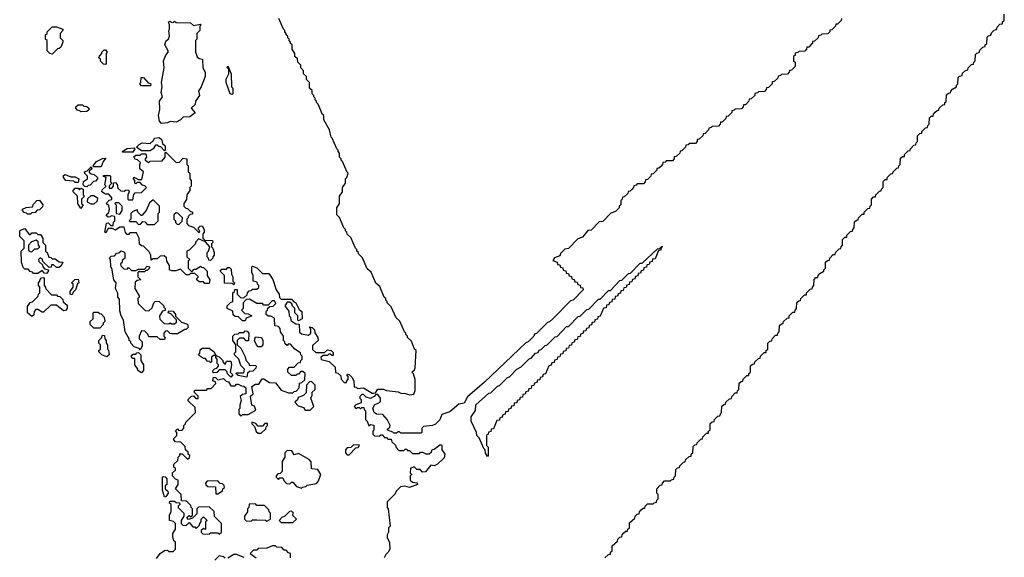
# Model space of a CAD drawing. Extents: x 2708302 to 2968450, y 494490 to 722710.
# Tile 82 of 256: x 2797260 to 2804092, y 645840 to 649570. Entities that reach past the tile are written whole.
import ezdxf

# ---------------------------------------------------------------- set-up
doc = ezdxf.new("R2010")
doc.units = 0

msp = doc.modelspace()

# ---------------------------------------------------------------- linework, layer by layer
at = {"layer": '0CON20XD'}
for points in [[(2798245, 648850), (2798230, 648865), (2798223.8, 648905), (2798233, 648947), (2798231.2, 649005), (2798250, 649035), (2798242.5, 649065), (2798247.5, 649105), (2798244.2, 649134.2), (2798263, 649237), (2798258.8, 649285), (2798274, 649325), (2798290, 649345), (2798290, 649355), (2798266.7, 649395), (2798275, 649420), (2798292.5, 649437.5), (2798300, 649455), (2798293.8, 649495), (2798300, 649505), (2798300, 649535), (2798292.5, 649555), (2798305, 649560), (2798311.7, 649551.7), (2798325, 649550), (2798335, 649560), (2798345, 649550), (2798445, 649547.5), (2798465, 649530), (2798515, 649540), (2798520, 649535), (2798510, 649525), (2798510, 649495), (2798490, 649475), (2798490, 649435), (2798480, 649425), (2798480, 649345), (2798491.7, 649311.7), (2798505, 649300), (2798527.5, 649295), (2798530, 649235), (2798547, 649207), (2798547.5, 649175), (2798520, 649105), (2798500, 649075), (2798507, 649043), (2798480, 649005), (2798478.3, 648981.7), (2798450, 648955), (2798477, 648923), (2798440, 648895), (2798395, 648892.5), (2798376.7, 648875), (2798345, 648860), (2798305, 648862.5), (2798285, 648853.8), (2798245, 648850)], [(2798441.7, 646948.3), (2798451.7, 646958.3), (2798465, 646960), (2798481.7, 646941.7), (2798498.3, 646941.7), (2798498.3, 646958.3), (2798470, 646985), (2798475, 647000), (2798555, 647000), (2798565, 647010), (2798588.3, 647011.7), (2798620, 647045), (2798618.3, 647058.3), (2798600, 647065), (2798605, 647090), (2798618.3, 647088.3), (2798635, 647070), (2798675, 647080), (2798691.7, 647061.7), (2798708.3, 647058.3), (2798725, 647030), (2798755, 647030), (2798765, 647040), (2798775, 647040), (2798798.3, 647028.3), (2798815, 647027.5), (2798830, 647015), (2798830, 646975), (2798805, 646970), (2798790, 646955), (2798797, 646927), (2798786.7, 646895), (2798787, 646873), (2798780, 646865), (2798780, 646835), (2798795, 646820), (2798805, 646830), (2798845, 646830), (2798898.3, 646861.7), (2798888.3, 646888.3), (2798870, 646895), (2798862.5, 646957.5), (2798880, 646975), (2798870, 647025), (2798895, 647040), (2798918.3, 647041.7), (2798943, 647077), (2798955, 647077.5), (2798993, 647053), (2799035, 647050), (2799075, 647000), (2799125, 646980), (2799155, 646980), (2799165, 646990), (2799178.3, 646991.7), (2799200, 647015), (2799201.7, 647048.3), (2799218.3, 647051.7), (2799238.3, 647071.7), (2799240, 647115), (2799225, 647130), (2799211.7, 647128.3), (2799195, 647110), (2799185, 647110), (2799175, 647100), (2799145, 647100), (2799120, 647125), (2799120, 647145), (2799131.7, 647158.3), (2799165, 647160), (2799191.7, 647188.3), (2799208.3, 647191.7), (2799210, 647205), (2799220, 647215), (2799220, 647235), (2799210, 647245), (2799208.3, 647258.3), (2799170, 647285), (2799138.3, 647318.3), (2799125, 647320), (2799115, 647310), (2799101.7, 647321.7), (2799100, 647335), (2799090, 647345), (2799090, 647375), (2799070, 647405), (2799068.3, 647428.3), (2799055, 647440), (2799030, 647445), (2799028.3, 647498.3), (2799001.7, 647511.7), (2798983, 647513), (2798970, 647525), (2798970, 647545), (2798980, 647555), (2798981.7, 647568.3), (2798995, 647580), (2799018.3, 647581.7), (2799038.3, 647601.7), (2799028.3, 647618.3), (2799011.7, 647618.3), (2798985, 647590), (2798955, 647590), (2798945, 647600), (2798905, 647600), (2798855, 647630), (2798831.7, 647628.3), (2798810, 647605), (2798810, 647565), (2798800, 647555), (2798821.7, 647531.7), (2798845, 647530), (2798870, 647515), (2798831.7, 647498.3), (2798825, 647480), (2798805, 647480), (2798798.3, 647488.3), (2798778.3, 647508.3), (2798755, 647510), (2798741.7, 647521.7), (2798738.3, 647548.3), (2798700, 647565), (2798700, 647585), (2798721.7, 647608.3), (2798740, 647615), (2798740, 647675), (2798750, 647685), (2798751.7, 647698.3), (2798768.3, 647698.3), (2798770, 647665), (2798791.7, 647641.7), (2798815, 647640), (2798838.3, 647661.7), (2798840, 647675), (2798851.7, 647688.3), (2798865, 647690), (2798875, 647700), (2798905, 647700), (2798918.3, 647711.7), (2798920, 647725), (2798910, 647735), (2798908.3, 647748.3), (2798880, 647755), (2798880, 647795), (2798870, 647815), (2798870, 647855), (2798875, 647860), (2798905, 647847.5), (2798945, 647810), (2798988.3, 647808.3), (2799017, 647767), (2799040, 647695), (2799060, 647665), (2799061.7, 647641.7), (2799075, 647630), (2799145, 647630), (2799161.7, 647611.7), (2799176.7, 647605), (2799198.3, 647558.3), (2799216.7, 647545), (2799220, 647495), (2799195, 647480), (2799190, 647485), (2799190, 647515), (2799170, 647535), (2799170, 647565), (2799153, 647583), (2799148.3, 647598.3), (2799135, 647610), (2799115, 647610), (2799100, 647585), (2799127, 647547), (2799130, 647515), (2799140, 647505), (2799141.7, 647481.7), (2799175, 647460), (2799198.3, 647458.3), (2799201.7, 647401.7), (2799215, 647390), (2799265, 647380), (2799280, 647395), (2799280, 647425), (2799271.7, 647438.3), (2799290, 647435), (2799305, 647417.5), (2799307.5, 647397.5), (2799327.5, 647365), (2799330, 647345), (2799291.7, 647308.3), (2799291.7, 647281.7), (2799315, 647260), (2799375, 647260), (2799395, 647280), (2799420, 647275), (2799435, 647260), (2799435, 647240), (2799425, 647240), (2799415, 647250), (2799405, 647250), (2799395, 647240), (2799365, 647240), (2799350, 647225), (2799351.7, 647211.7), (2799408.3, 647198.3), (2799448.3, 647158.3), (2799451.7, 647121.7), (2799468.3, 647118.3), (2799488.3, 647098.3), (2799490, 647075), (2799511.7, 647051.7), (2799528.3, 647051.7), (2799530, 647065), (2799540, 647075), (2799540, 647095), (2799530, 647105), (2799535, 647110), (2799545, 647107.5), (2799565, 647090), (2799577.5, 647065), (2799581.7, 647021.7), (2799595, 647020), (2799605, 647010), (2799645, 647015.6), (2799675, 646996.2), (2799705, 646977.5), (2799715, 646977.5), (2799728.3, 646981.7), (2799745, 647006.7), (2799785, 647006.7), (2799805, 646997.5), (2799885, 646986.7), (2799905, 646977.5), (2799935, 646976.7), (2799967, 646967), (2799995, 646972.5), (2800004.1, 646995.9), (2800003.9, 647073.9), (2799992.5, 647112.5), (2799980, 647125), (2799998.8, 647141.2), (2800003.3, 647155), (2800010, 647275), (2800000, 647285), (2799978.3, 647338.3), (2799950, 647365), (2799950, 647375), (2799940, 647385), (2799940, 647395), (2799930, 647405), (2799898.3, 647478.3), (2799871.7, 647501.7), (2799838.3, 647578.3), (2799810, 647605), (2799810, 647615), (2799800, 647625), (2799800, 647635), (2799790, 647645), (2799758.3, 647718.3), (2799731.7, 647741.7), (2799698.3, 647818.3), (2799671.7, 647841.7), (2799638.3, 647918.3), (2799610, 647945), (2799610, 647955), (2799600, 647965), (2799600, 647975), (2799590, 647985), (2799558.3, 648058.3), (2799531.7, 648081.7), (2799530, 648095), (2799520, 648105), (2799520, 648115), (2799510, 648125), (2799478.3, 648198.3), (2799460, 648215), (2799460, 648265), (2799480, 648295), (2799480, 648345), (2799500, 648375), (2799500, 648405), (2799520, 648435), (2799520, 648465), (2799530, 648475), (2799540, 648505), (2799531.7, 648511.7), (2799500, 648585), (2799490, 648595), (2799490, 648605), (2799480, 648615), (2799480, 648645), (2799470, 648655), (2799470, 648665), (2799460, 648675), (2799428.3, 648748.3), (2799420, 648755), (2799410, 648805), (2799370, 648875), (2799370, 648905), (2799361.7, 648911.7), (2799330, 648985), (2799320, 648995), (2799320, 649005), (2799310, 649015), (2799310, 649025), (2799300, 649035), (2799300, 649045), (2799290, 649055), (2799288.3, 649078.3), (2799270, 649095), (2799270, 649135), (2799250, 649155), (2799250, 649175), (2799230, 649195), (2799230, 649215), (2799210, 649235), (2799210, 649255), (2799190, 649275), (2799188.3, 649298.3), (2799170, 649315), (2799170, 649335), (2799150, 649365), (2799150, 649395), (2799140, 649405), (2799140, 649415), (2799130, 649425), (2799130, 649435), (2799120, 649445), (2799120, 649455), (2799110, 649465), (2799110, 649475), (2799100, 649485), (2799100, 649495), (2799090, 649505), (2799058.3, 649578.3)], [(2801320, 645835), (2801345, 645860), (2801358.3, 645861.7), (2801360, 645875), (2801370, 645885), (2801371.7, 645918.3), (2801408.3, 645951.7), (2801410, 645965), (2801425, 645980), (2801438.3, 645981.7), (2801440, 645995), (2801451.7, 646008.3), (2801465, 646020), (2801478.3, 646021.7), (2801480, 646035), (2801490, 646045), (2801491.7, 646078.3), (2801528.3, 646111.7), (2801530, 646125), (2801545, 646140), (2801558.3, 646141.7), (2801560, 646155), (2801571.7, 646168.3), (2801585, 646180), (2801598.3, 646181.7), (2801600, 646195), (2801615, 646210), (2801655, 646210), (2801661.7, 646218.3), (2801678.3, 646221.7), (2801680, 646235), (2801690, 646245), (2801690, 646275), (2801680, 646285), (2801680, 646315), (2801705, 646340), (2801718.3, 646341.7), (2801720, 646355), (2801735, 646370), (2801775, 646370), (2801781.7, 646378.3), (2801798.3, 646381.7), (2801800, 646395), (2801810, 646405), (2801811.7, 646448.3), (2801825, 646460), (2801838.3, 646461.7), (2801840, 646475), (2801865, 646500), (2801878.3, 646501.7), (2801880, 646515), (2801905, 646540), (2801918.3, 646541.7), (2801920, 646555), (2801930, 646565), (2801931.7, 646608.3), (2801945, 646620), (2801958.3, 646621.7), (2801960, 646635), (2801985, 646660), (2801998.3, 646661.7), (2802000, 646675), (2802025, 646700), (2802038.3, 646701.7), (2802040, 646715), (2802050, 646725), (2802051.7, 646768.3), (2802065, 646780), (2802078.3, 646781.7), (2802080, 646795), (2802105, 646820), (2802118.3, 646821.7), (2802125, 646840), (2802130, 646845), (2802131.7, 646888.3), (2802145, 646900), (2802158.3, 646901.7), (2802160, 646915), (2802185, 646940), (2802198.3, 646941.7), (2802200, 646955), (2802225, 646980), (2802238.3, 646981.7), (2802240, 646995), (2802250, 647005), (2802251.7, 647048.3), (2802265, 647060), (2802278.3, 647061.7), (2802280, 647075), (2802305, 647100), (2802318.3, 647101.7), (2802320, 647115), (2802330, 647125), (2802331.7, 647168.3), (2802345, 647180), (2802358.3, 647181.7), (2802360, 647195), (2802385, 647220), (2802398.3, 647221.7), (2802400, 647235), (2802425, 647260), (2802438.3, 647261.7), (2802440, 647275), (2802450, 647285), (2802450, 647325), (2802465, 647340), (2802478.3, 647341.7), (2802480, 647355), (2802505, 647380), (2802518.3, 647381.7), (2802520, 647395), (2802530, 647405), (2802531.7, 647448.3), (2802545, 647460), (2802558.3, 647461.7), (2802560, 647475), (2802585, 647500), (2802598.3, 647501.7), (2802600, 647515), (2802625, 647540), (2802638.3, 647541.7), (2802640, 647555), (2802650, 647565), (2802651.7, 647608.3), (2802665, 647620), (2802678.3, 647621.7), (2802680, 647635), (2802705, 647660), (2802718.3, 647661.7), (2802720, 647675), (2802745, 647700), (2802758.3, 647701.7), (2802760, 647715), (2802770, 647725), (2802771.7, 647768.3), (2802785, 647780), (2802798.3, 647781.7), (2802800, 647795), (2802811.7, 647808.3), (2802840, 647825), (2802840, 647835), (2802850, 647845), (2802851.7, 647888.3), (2802865, 647900), (2802878.3, 647901.7), (2802880, 647915), (2802905, 647940), (2802918.3, 647941.7), (2802920, 647955), (2802945, 647980), (2802958.3, 647981.7), (2802960, 647995), (2802970, 648005), (2802970, 648045), (2802985, 648060), (2802998.3, 648061.7), (2803000, 648075), (2803025, 648100), (2803038.3, 648101.7), (2803040, 648115), (2803050, 648125), (2803051.7, 648168.3), (2803065, 648180), (2803078.3, 648181.7), (2803080, 648195), (2803105, 648220), (2803118.3, 648221.7), (2803120, 648235), (2803145, 648260), (2803158.3, 648261.7), (2803160, 648275), (2803170, 648285), (2803170, 648325), (2803185, 648340), (2803198.3, 648341.7), (2803200, 648355), (2803225, 648380), (2803238.3, 648381.7), (2803240, 648395), (2803250, 648405), (2803251.7, 648448.3), (2803265, 648460), (2803278.3, 648461.7), (2803280, 648475), (2803305, 648500), (2803318.3, 648501.7), (2803320, 648515), (2803345, 648540), (2803358.3, 648541.7), (2803360, 648555), (2803370, 648565), (2803371.7, 648608.3), (2803385, 648620), (2803398.3, 648621.7), (2803400, 648635), (2803425, 648660), (2803438.3, 648661.7), (2803440, 648675), (2803465, 648700), (2803478.3, 648701.7), (2803480, 648715), (2803490, 648725), (2803490, 648765), (2803505, 648780), (2803518.3, 648781.7), (2803520, 648795), (2803545, 648820), (2803558.3, 648821.7), (2803560, 648835), (2803570, 648845), (2803571.7, 648888.3), (2803585, 648900), (2803598.3, 648901.7), (2803600, 648915), (2803611.7, 648928.3), (2803625, 648940), (2803638.3, 648941.7), (2803640, 648955), (2803665, 648980), (2803678.3, 648981.7), (2803680, 648995), (2803688.3, 649001.7), (2803691.7, 649048.3), (2803705, 649060), (2803718.3, 649061.7), (2803720, 649075), (2803731.7, 649088.3), (2803760, 649105), (2803760, 649115), (2803770, 649125), (2803771.7, 649168.3), (2803781.7, 649178.3), (2803798.3, 649181.7), (2803801.7, 649198.3), (2803821.7, 649218.3), (2803838.3, 649221.7), (2803840, 649235), (2803865, 649260), (2803878.3, 649261.7), (2803880, 649275), (2803890, 649285), (2803891.7, 649328.3), (2803901.7, 649338.3), (2803918.3, 649341.7), (2803921.7, 649358.3), (2803941.7, 649378.3), (2803960, 649385), (2803960, 649395), (2803970, 649405), (2803971.7, 649448.3), (2803981.7, 649458.3), (2803998.3, 649461.7), (2804001.7, 649478.3), (2804021.7, 649498.3), (2804038.3, 649501.7), (2804041.7, 649518.3), (2804061.7, 649538.3), (2804078.3, 649541.7), (2804080, 649555), (2804090, 649565), (2804091.7, 649608.3)], [(2802961.7, 649578.3), (2802960, 649565), (2802935, 649540), (2802921.7, 649538.3), (2802920, 649525), (2802895, 649500), (2802881.7, 649498.3), (2802880, 649485), (2802868.3, 649471.7), (2802825, 649470), (2802818.3, 649461.7), (2802801.7, 649458.3), (2802800, 649445), (2802775, 649420), (2802761.7, 649418.3), (2802760, 649405), (2802751.7, 649398.3)], [(2797485, 649330), (2797470, 649335), (2797450, 649355), (2797450, 649425), (2797440, 649435), (2797440, 649465), (2797450, 649475), (2797450, 649485), (2797485, 649520), (2797515, 649520), (2797560, 649505), (2797560, 649495), (2797540, 649475), (2797540, 649445), (2797560, 649425), (2797560, 649415), (2797545, 649380), (2797535, 649370), (2797521.7, 649368.3), (2797485, 649330)], [(2797855, 649260), (2797841.7, 649261.7), (2797821.7, 649281.7), (2797820, 649295), (2797810, 649305), (2797813, 649317), (2797830, 649335), (2797830, 649345), (2797845, 649360), (2797855, 649360), (2797867.5, 649345), (2797860, 649335), (2797860, 649265), (2797855, 649260)], [(2802751.7, 649398.3), (2802735, 649380), (2802721.7, 649378.3), (2802720, 649365), (2802708.3, 649351.7), (2802665, 649350), (2802658.3, 649341.7), (2802641.7, 649338.3), (2802640, 649325), (2802630, 649315), (2802630, 649285), (2802640, 649275), (2802640, 649245), (2802615, 649220), (2802601.7, 649218.3), (2802600, 649205), (2802588.3, 649191.7), (2802545, 649190), (2802538.3, 649181.7), (2802521.7, 649178.3), (2802520, 649165), (2802495, 649140), (2802481.7, 649138.3), (2802480, 649125), (2802455, 649100), (2802441.7, 649098.3), (2802440, 649085), (2802428.3, 649071.7), (2802385, 649070), (2802378.3, 649061.7), (2802361.7, 649058.3), (2802360, 649045), (2802335, 649020), (2802321.7, 649018.3), (2802320, 649005), (2802295, 648980), (2802281.7, 648978.3), (2802280, 648965), (2802268.3, 648951.7), (2802225, 648950), (2802218.3, 648941.7), (2802201.7, 648938.3), (2802200, 648925), (2802175, 648900), (2802161.7, 648898.3), (2802160, 648885), (2802135, 648860), (2802121.7, 648858.3), (2802120, 648845), (2802108.3, 648831.7), (2802065, 648830), (2802058.3, 648821.7), (2802041.7, 648818.3), (2802040, 648805), (2802015, 648780), (2802001.7, 648778.3), (2802000, 648765), (2801975, 648740), (2801961.7, 648738.3), (2801960, 648725), (2801948.3, 648711.7), (2801905, 648710), (2801898.3, 648701.7), (2801881.7, 648698.3), (2801880, 648685), (2801855, 648660), (2801841.7, 648658.3), (2801840, 648645), (2801815, 648620), (2801801.7, 648618.3), (2801800, 648605), (2801788.3, 648591.7), (2801745, 648590), (2801738.3, 648581.7), (2801721.7, 648578.3), (2801720, 648565), (2801708.3, 648551.7), (2801695, 648540), (2801681.7, 648538.3), (2801680, 648525), (2801655, 648500), (2801641.7, 648498.3), (2801640, 648485), (2801615, 648460), (2801601.7, 648458.3), (2801600, 648445), (2801588.3, 648431.7), (2801545, 648430), (2801538.3, 648421.7), (2801521.7, 648418.3), (2801520, 648405), (2801508.3, 648391.7), (2801495, 648380), (2801481.7, 648378.3), (2801480, 648365), (2801455, 648340), (2801441.7, 648338.3), (2801440, 648325), (2801430, 648315), (2801430, 648285), (2801420, 648275), (2801420, 648265), (2801395, 648240), (2801361.7, 648228.3), (2801305, 648170), (2801281.7, 648168.3), (2801225, 648110), (2801201.7, 648108.3), (2801165, 648060), (2801131.7, 648048.3), (2801068.3, 647981.7), (2801041.7, 647978.3), (2801011.7, 647948.3), (2801008.3, 647931.7), (2800971.7, 647918.3), (2800960, 647900), (2800988.3, 647888.3), (2800991.7, 647871.7), (2801008.3, 647868.3), (2801011.7, 647851.7), (2801028.3, 647848.3), (2801031.7, 647831.7), (2801048.3, 647828.3), (2801051.7, 647811.7), (2801068.3, 647808.3), (2801071.7, 647791.7), (2801088.3, 647788.3), (2801091.7, 647771.7), (2801108.3, 647768.3), (2801111.7, 647751.7), (2801128.3, 647748.3), (2801131.7, 647731.7), (2801148.3, 647728.3), (2801151.7, 647711.7), (2801168.3, 647708.3), (2801170, 647695), (2801100, 647625), (2801081.7, 647618.3), (2800960, 647495), (2800935, 647472.5), (2800921.7, 647468.3), (2800845, 647392.5), (2800831.7, 647388.3), (2800827.5, 647375), (2800787.5, 647335), (2800771.7, 647328.3), (2800485, 647053.8), (2800367.7, 646952.3), (2800345, 646910), (2800307.5, 646902.5), (2800245, 646850), (2800189.3, 646830.7), (2800175, 646792.5), (2800145, 646762.5), (2800125, 646753.3), (2800061.7, 646748.3), (2800050, 646735), (2800050, 646705), (2800045, 646700), (2799905, 646700), (2799895, 646710), (2799885, 646710), (2799875, 646700), (2799855, 646700), (2799848.3, 646708.3), (2799811.7, 646721.7), (2799811.7, 646728.3), (2799828.3, 646741.7), (2799830, 646755), (2799810, 646795), (2799780, 646830), (2799735, 646832.5), (2799720, 646845), (2799710, 646875), (2799725, 646900), (2799748.3, 646908.3), (2799762.5, 646917.5), (2799763, 646943), (2799745, 646970), (2799731.7, 646968.3), (2799720, 646955), (2799695, 646942.5), (2799665, 646950), (2799645, 646970), (2799635, 646970), (2799620, 646955), (2799620, 646945), (2799630, 646935), (2799628.3, 646911.7), (2799591.7, 646898.3), (2799580, 646885), (2799595, 646870), (2799605, 646880), (2799615, 646880), (2799625, 646870), (2799635, 646880), (2799648.3, 646878.3), (2799650, 646865), (2799660, 646855), (2799660, 646795), (2799670, 646785), (2799681.7, 646751.7), (2799695, 646760), (2799717, 646757), (2799717.5, 646725), (2799710, 646715), (2799710, 646695), (2799721.7, 646681.7), (2799755, 646680), (2799765, 646690), (2799775, 646690), (2799791.7, 646671.7), (2799805, 646670), (2799815, 646660), (2799838.3, 646658.3), (2799841.7, 646641.7), (2799868.3, 646618.3), (2799871.7, 646601.7), (2799891.7, 646581.7), (2799925, 646580), (2799935, 646590), (2799945, 646590), (2799951.7, 646581.7), (2799965, 646580), (2799985, 646560), (2800035, 646560), (2800041.7, 646568.3), (2800055, 646570), (2800078.3, 646558.3), (2800101.7, 646558.3), (2800118.3, 646571.7), (2800121.7, 646588.3), (2800135, 646590), (2800175, 646620), (2800185, 646620), (2800190, 646615), (2800190, 646585), (2800210, 646555), (2800205, 646530), (2800160, 646485), (2800135, 646473.8), (2800111.7, 646478.3), (2800075, 646432.5), (2800055, 646430), (2800038.3, 646448.3), (2800015, 646450), (2799995, 646470), (2799988.3, 646461.7), (2799971.7, 646458.3), (2799970, 646425), (2799980, 646415), (2799970, 646405), (2799970, 646375), (2799985, 646360), (2800017.5, 646357.5), (2800020, 646345), (2799965, 646323.3), (2799933, 646333), (2799901.7, 646328.3), (2799871.7, 646298.3), (2799865, 646280), (2799810, 646225), (2799810, 646185), (2799816.7, 646175), (2799830, 646055), (2799820, 646045), (2799820, 646015), (2799810, 645995), (2799810, 645975), (2799826.7, 645945), (2799827.5, 645895), (2799817.5, 645875), (2799800, 645860), (2799790, 645835)], [(2798735, 649050), (2798720, 649055), (2798692.5, 649135), (2798693.6, 649156.4), (2798710, 649195), (2798710, 649230), (2798700, 649235), (2798705, 649250), (2798727.5, 649195), (2798730, 649105), (2798740, 649095), (2798740, 649055), (2798735, 649050)], [(2798165, 649110), (2798105, 649110), (2798092.5, 649125), (2798100, 649135), (2798101.7, 649168.3), (2798118.3, 649168.3), (2798151.7, 649131.7), (2798168.3, 649128.3), (2798170, 649115), (2798165, 649110)], [(2797685, 648930), (2797678.3, 648938.3), (2797661.7, 648941.7), (2797650, 648955), (2797650, 648965), (2797665, 648980), (2797695, 648980), (2797705, 648970), (2797727, 648967), (2797740, 648955), (2797740, 648945), (2797725, 648932.5), (2797685, 648930)], [(2798265, 648660), (2798238.3, 648688.3), (2798225, 648690), (2798215, 648700), (2798201.7, 648698.3), (2798186.4, 648673.6), (2798165, 648660), (2798105, 648660), (2798070, 648685), (2798090, 648705), (2798110, 648715), (2798165, 648710), (2798188.3, 648731.7), (2798195, 648747.5), (2798225, 648752.5), (2798245, 648740), (2798251.7, 648711.7), (2798270, 648695), (2798270, 648665), (2798265, 648660)], [(2798045, 648650), (2797975, 648650), (2797970, 648655), (2798005, 648676), (2798055, 648680), (2798060, 648675), (2798045, 648650)], [(2797825, 648550), (2797775, 648550), (2797770, 648555), (2797793.3, 648585), (2797835, 648605.8), (2797858.3, 648608.3), (2797840, 648585), (2797825, 648550)], [(2798575, 647740), (2798545, 647740), (2798535, 647750), (2798505, 647750), (2798490, 647765), (2798490, 647775), (2798500, 647785), (2798475, 647810), (2798445, 647810), (2798435, 647800), (2798415, 647800), (2798375, 647840), (2798343, 647827), (2798315, 647827.5), (2798300, 647835), (2798300, 647865), (2798280, 647895), (2798278.3, 647918.3), (2798261.7, 647931.7), (2798235, 647930), (2798215, 647910), (2798185, 647910), (2798171.7, 647901.7), (2798170, 647935), (2798158.3, 647958.3), (2798118.3, 647998.3), (2798105, 648000), (2798091.7, 648011.7), (2798090, 648055), (2798070, 648090), (2798025, 648090), (2798015, 648080), (2798005, 648080), (2797993, 648093), (2797985, 648130), (2797955, 648130), (2797925, 648110), (2797905, 648120), (2797875, 648120), (2797858.3, 648091.7), (2797850, 648095), (2797861.7, 648158.3), (2797875, 648160), (2797891.7, 648141.7), (2797908.3, 648141.7), (2797910, 648165), (2797920, 648175), (2797920, 648205), (2797895, 648210), (2797888.3, 648201.7), (2797875, 648200), (2797860, 648215), (2797878.3, 648231.7), (2797882.5, 648255), (2797878.3, 648278.3), (2797860, 648295), (2797881.7, 648318.3), (2797898.3, 648321.7), (2797900, 648335), (2797878.3, 648358.3), (2797855, 648360), (2797830, 648375), (2797831.7, 648388.3), (2797860, 648415), (2797850, 648425), (2797860, 648475), (2797841.7, 648481.7), (2797841.7, 648488.3), (2797885, 648490), (2797890, 648485), (2797890, 648445), (2797900, 648435), (2797881.7, 648418.3), (2797881.7, 648401.7), (2797898.3, 648401.7), (2797910, 648415), (2797911.7, 648438.3), (2797925, 648440), (2797937, 648427), (2797941.7, 648401.7), (2797961.7, 648381.7), (2797985, 648380), (2797993, 648387), (2798015, 648390), (2798020, 648375), (2798010, 648355), (2798010, 648325), (2798015, 648320), (2798045, 648320), (2798053, 648357), (2798061.7, 648368.3), (2798105, 648370), (2798140, 648405), (2798128.3, 648418.3), (2798111.7, 648421.7), (2798095, 648440), (2798075, 648440), (2798065, 648430), (2798060, 648435), (2798060, 648455), (2798050, 648465), (2798051.7, 648478.3), (2798085, 648460), (2798108.3, 648461.7), (2798120, 648515), (2798092.5, 648535), (2798092.5, 648565), (2798098.3, 648578.3), (2798078.3, 648598.3), (2798061.7, 648601.7), (2798051.7, 648618.3), (2798065, 648630), (2798095, 648630), (2798105, 648640), (2798135, 648640), (2798140, 648615), (2798130, 648605), (2798130, 648595), (2798155, 648580), (2798165, 648587.5), (2798248.3, 648591.7), (2798270, 648615), (2798270, 648645), (2798275, 648650), (2798291.7, 648631.7), (2798345, 648580), (2798368.3, 648581.7), (2798395, 648610), (2798420, 648605), (2798420, 648565), (2798430, 648555), (2798430, 648515), (2798440, 648505), (2798440, 648465), (2798450, 648455), (2798450, 648415), (2798440, 648405), (2798440, 648385), (2798420, 648355), (2798417, 648323), (2798400, 648295), (2798400, 648275), (2798411.7, 648261.7), (2798425, 648260), (2798441.7, 648241.7), (2798460, 648235), (2798458.3, 648221.7), (2798441.7, 648218.3), (2798430, 648205), (2798430, 648195), (2798420, 648185), (2798420, 648155), (2798431.7, 648141.7), (2798465, 648130), (2798505, 648090), (2798510, 648105), (2798500, 648115), (2798500, 648125), (2798511.7, 648138.3), (2798525, 648140), (2798540, 648115), (2798540, 648095), (2798530, 648085), (2798530, 648055), (2798545, 648040), (2798598.3, 648038.3), (2798600, 648025), (2798590, 648015), (2798590, 647995), (2798600, 647985), (2798610, 647955), (2798610, 647935), (2798600, 647925), (2798600, 647915), (2798585, 647900), (2798571.7, 647901.7), (2798570, 647915), (2798560, 647925), (2798560, 647955), (2798570, 647965), (2798580, 647995), (2798548.3, 648028.3), (2798501.7, 648048.3), (2798481.7, 648028.3), (2798478.3, 648011.7), (2798435, 647970), (2798420, 647965), (2798420, 647925), (2798440, 647905), (2798430, 647895), (2798430, 647845), (2798455, 647820), (2798471.7, 647838.3), (2798485, 647840), (2798515, 647860), (2798521.7, 647851.7), (2798535, 647850), (2798560, 647825), (2798560, 647795), (2798580, 647765), (2798575, 647740)], [(2797725, 648410), (2797711.7, 648411.7), (2797700, 648425), (2797701.7, 648448.3), (2797730, 648465), (2797730, 648485), (2797711.7, 648501.7), (2797710, 648515), (2797728.3, 648521.7), (2797755, 648550), (2797760, 648535), (2797741.7, 648518.3), (2797741.7, 648511.7), (2797755, 648500), (2797776.4, 648496.4), (2797800, 648475), (2797800, 648465), (2797785, 648450), (2797771.7, 648448.3), (2797748.3, 648421.7), (2797735, 648420), (2797725, 648410)], [(2797665, 648440), (2797645, 648440), (2797635, 648450), (2797580, 648455), (2797564, 648475), (2797565, 648490), (2797575, 648495.8), (2797615, 648480), (2797645, 648480), (2797670, 648465), (2797665, 648440)], [(2797685, 648260), (2797663.3, 648295), (2797660, 648345), (2797630, 648375), (2797630, 648385), (2797645, 648400), (2797665, 648400), (2797675, 648390), (2797685, 648400), (2797700, 648395), (2797700, 648355), (2797710, 648345), (2797690, 648325), (2797690, 648295), (2797700, 648285), (2797685, 648260)], [(2797775, 648290), (2797755, 648290), (2797730, 648305), (2797731.7, 648328.3), (2797755, 648350), (2797775, 648350), (2797800, 648335), (2797798.3, 648311.7), (2797775, 648290)], [(2797335, 648220), (2797315, 648220), (2797308.3, 648228.3), (2797291.7, 648231.7), (2797280, 648245), (2797280, 648255), (2797305, 648267.5), (2797348.3, 648271.7), (2797355, 648290), (2797380, 648315), (2797397, 648317), (2797420, 648285), (2797418.3, 648271.7), (2797398.3, 648251.7), (2797381.7, 648248.3), (2797368.3, 648231.7), (2797345, 648230), (2797335, 648220)], [(2797955, 648220), (2797970, 648245), (2797970, 648275), (2797948.3, 648298.3), (2797925, 648300), (2797920, 648295), (2797930, 648285), (2797930, 648225), (2797955, 648220)], [(2798195, 648150), (2798220, 648175), (2798220, 648225), (2798230, 648235), (2798230, 648275), (2798185, 648320), (2798161.7, 648298.3), (2798137.5, 648245), (2798108.3, 648211.7), (2798101.7, 648211.7), (2798080, 648235), (2798075, 648250), (2798045, 648240), (2798030, 648225), (2798030, 648185), (2798020, 648175), (2798025, 648170), (2798065, 648170), (2798085, 648150), (2798098.3, 648151.7), (2798115, 648170), (2798128.3, 648168.3), (2798145, 648150), (2798195, 648150)], [(2798365, 648150), (2798388.3, 648171.7), (2798390, 648195), (2798358.3, 648228.3), (2798345, 648230), (2798330, 648215), (2798330, 648185), (2798340, 648175), (2798341.7, 648161.7), (2798351.7, 648151.7), (2798365, 648150)], [(2797445, 647810), (2797431.7, 647811.7), (2797415, 647830), (2797385, 647810), (2797355, 647810), (2797348.3, 647818.3), (2797331.7, 647821.7), (2797318.3, 647838.3), (2797295, 647840), (2797285, 647850), (2797273, 647887), (2797270, 647965), (2797290, 647985), (2797290, 648035), (2797260, 648065), (2797260, 648105), (2797265, 648110), (2797295, 648120), (2797325, 648080), (2797335, 648080), (2797345, 648090), (2797375, 648090), (2797385, 648080), (2797405, 648080), (2797420, 648055), (2797420, 648025), (2797440, 648005), (2797440, 647965), (2797450, 647955), (2797461.7, 647921.7), (2797475, 647920), (2797485, 647910), (2797505, 647910), (2797535, 647890), (2797558.3, 647888.3), (2797548.3, 647861.7), (2797535, 647850), (2797515, 647850), (2797495, 647870), (2797481.7, 647868.3), (2797478.3, 647851.7), (2797465, 647850), (2797421.7, 647891.7), (2797418.3, 647908.3), (2797401.7, 647918.3), (2797390, 647905), (2797391.7, 647891.7), (2797418.3, 647868.3), (2797420, 647855), (2797431.7, 647841.7), (2797460, 647835), (2797458.3, 647821.7), (2797445, 647810)], [(2797345, 647960), (2797365, 647980), (2797385, 647980), (2797400, 647995), (2797390, 648005), (2797388.3, 648028.3), (2797375, 648040), (2797341.7, 648028.3), (2797320, 648005), (2797321.7, 647971.7), (2797331.7, 647961.7), (2797345, 647960)], [(2800505, 646540), (2800493, 646563), (2800490, 646585), (2800480, 646595), (2800448.3, 646668.3), (2800432.5, 646685), (2800430, 646705), (2800392.5, 646785), (2800392.5, 646815), (2800421.7, 646858.3), (2800425, 646897.5), (2800515, 646977.5), (2800528.3, 646981.7), (2800575, 647027.5), (2800588.3, 647031.7), (2800645, 647087.5), (2800658.3, 647091.7), (2800710, 647145), (2800738.3, 647161.7), (2800795, 647217.5), (2800808.3, 647221.7), (2800840, 647255), (2800858.3, 647261.7), (2800865, 647277.5), (2800878.3, 647281.7), (2800905, 647310), (2800918.3, 647311.7), (2800975, 647370), (2800988.3, 647371.7), (2801055, 647440), (2801068.3, 647441.7), (2801135, 647510), (2801148.3, 647511.7), (2801195, 647560), (2801208.3, 647561.7), (2801275, 647630), (2801288.3, 647631.7), (2801345, 647690), (2801358.3, 647691.7), (2801425, 647760), (2801438.3, 647761.7), (2801485, 647810), (2801498.3, 647811.7), (2801565, 647880), (2801578.3, 647881.7), (2801685, 647980), (2801698.3, 647981.7), (2801718.3, 647998.3), (2801718.3, 647991.7), (2801710, 647990), (2801708.3, 647971.7), (2801691.7, 647968.3), (2801668.3, 647911.7), (2801651.7, 647908.3), (2801648.3, 647891.7), (2801631.7, 647888.3), (2801628.3, 647871.7), (2801611.7, 647868.3), (2801608.3, 647851.7), (2801591.7, 647848.3), (2801588.3, 647831.7), (2801571.7, 647828.3), (2801568.3, 647811.7), (2801551.7, 647808.3), (2801548.3, 647791.7), (2801531.7, 647788.3), (2801528.3, 647771.7), (2801511.7, 647768.3), (2801508.3, 647751.7), (2801491.7, 647748.3), (2801488.3, 647731.7), (2801471.7, 647728.3), (2801468.3, 647711.7), (2801451.7, 647708.3), (2801448.3, 647691.7), (2801431.7, 647688.3), (2801428.3, 647671.7), (2801411.7, 647668.3), (2801408.3, 647651.7), (2801391.7, 647648.3), (2801388.3, 647631.7), (2801371.7, 647628.3), (2801368.3, 647611.7), (2801351.7, 647608.3), (2801348.3, 647591.7), (2801331.7, 647588.3), (2801328.3, 647571.7), (2801311.7, 647568.3), (2801288.3, 647511.7), (2801271.7, 647508.3), (2801268.3, 647491.7), (2801251.7, 647488.3), (2801248.3, 647471.7), (2801231.7, 647468.3), (2801228.3, 647451.7), (2801211.7, 647448.3), (2801208.3, 647431.7), (2801191.7, 647428.3), (2801188.3, 647411.7), (2801171.7, 647408.3), (2801168.3, 647391.7), (2801151.7, 647388.3), (2801148.3, 647371.7), (2801131.7, 647368.3), (2801128.3, 647351.7), (2801111.7, 647348.3), (2801108.3, 647331.7), (2801091.7, 647328.3), (2801088.3, 647311.7), (2801071.7, 647308.3), (2801068.3, 647291.7), (2801051.7, 647288.3), (2801048.3, 647271.7), (2801031.7, 647268.3), (2801028.3, 647251.7), (2801011.7, 647248.3), (2801008.3, 647231.7), (2800991.7, 647228.3), (2800988.3, 647211.7), (2800971.7, 647208.3), (2800968.3, 647191.7), (2800951.7, 647188.3), (2800948.3, 647171.7), (2800931.7, 647168.3), (2800908.3, 647111.7), (2800891.7, 647108.3), (2800888.3, 647091.7), (2800871.7, 647088.3), (2800868.3, 647071.7), (2800851.7, 647068.3), (2800848.3, 647051.7), (2800831.7, 647048.3), (2800828.3, 647031.7), (2800811.7, 647028.3), (2800808.3, 647011.7), (2800791.7, 647008.3), (2800788.3, 646991.7), (2800771.7, 646988.3), (2800768.3, 646971.7), (2800751.7, 646968.3), (2800748.3, 646951.7), (2800731.7, 646948.3), (2800728.3, 646931.7), (2800711.7, 646928.3), (2800708.3, 646911.7), (2800691.7, 646908.3), (2800688.3, 646891.7), (2800671.7, 646888.3), (2800668.3, 646871.7), (2800651.7, 646868.3), (2800648.3, 646851.7), (2800631.7, 646848.3), (2800628.3, 646831.7), (2800611.7, 646828.3), (2800608.3, 646811.7), (2800591.7, 646808.3), (2800588.3, 646791.7), (2800571.7, 646788.3), (2800548.3, 646731.7), (2800531.7, 646728.3), (2800528.3, 646711.7), (2800511.7, 646708.3), (2800510, 646695), (2800500, 646685), (2800500, 646615), (2800510, 646605), (2800510, 646545), (2800505, 646540)], [(2798095, 647280), (2798088.3, 647288.3), (2798055, 647300), (2798030, 647325), (2798030, 647335), (2798020, 647345), (2798020, 647355), (2797992.5, 647405), (2797980, 647485), (2797964.2, 647514.2), (2797955, 647550), (2797951.7, 647631.7), (2797940, 647645), (2797941.7, 647671.7), (2797923.8, 647705), (2797930, 647745), (2797912.5, 647765), (2797900, 647845), (2797892.5, 647855), (2797890, 647905), (2797883, 647917), (2797895, 647930), (2797918.3, 647931.7), (2797935, 647950), (2797948.3, 647951.7), (2797963, 647967), (2797986.4, 647956.4), (2797990, 647945), (2797990, 647915), (2797971.7, 647898.3), (2797970, 647885), (2797960, 647875), (2797961.7, 647861.7), (2797981.7, 647841.7), (2798005, 647840), (2798015, 647850), (2798035, 647830), (2798065, 647830), (2798085, 647840), (2798125, 647840), (2798145, 647860), (2798160, 647855), (2798160, 647845), (2798145, 647830), (2798135, 647830), (2798125, 647820), (2798085, 647820), (2798080, 647815), (2798080, 647785), (2798100, 647765), (2798075, 647760), (2798061.7, 647748.3), (2798060, 647705), (2798090, 647655), (2798090, 647645), (2798080, 647635), (2798081.7, 647601.7), (2798131.7, 647551.7), (2798155, 647550), (2798178.3, 647571.7), (2798190, 647605), (2798200, 647615), (2798225, 647617.5), (2798260, 647585), (2798260, 647575), (2798270, 647565), (2798268.3, 647551.7), (2798251.7, 647548.3), (2798230, 647515), (2798231.7, 647491.7), (2798261.7, 647461.7), (2798295, 647460), (2798305, 647467.5), (2798315, 647460), (2798335, 647460), (2798348.3, 647471.7), (2798348.3, 647488.3), (2798308.3, 647528.3), (2798290, 647535), (2798295, 647550), (2798325, 647547.5), (2798340, 647525), (2798341.7, 647511.7), (2798381.7, 647471.7), (2798425, 647457.5), (2798430, 647435), (2798415, 647420), (2798405, 647420), (2798355, 647390), (2798315, 647390), (2798303, 647393), (2798285, 647410), (2798271.7, 647408.3), (2798260, 647395), (2798260, 647375), (2798270, 647365), (2798265, 647350), (2798235, 647350), (2798215, 647370), (2798155, 647370), (2798148.3, 647388.3), (2798128.3, 647408.3), (2798105, 647410), (2798090, 647375), (2798090, 647355), (2798101.7, 647341.7), (2798110, 647335), (2798110, 647305), (2798095, 647280)], [(2798745, 647730), (2798735, 647740), (2798681.7, 647741.7), (2798680, 647795), (2798650, 647825), (2798661.7, 647838.3), (2798695, 647840), (2798705, 647850), (2798715, 647850), (2798728.3, 647838.3), (2798730, 647805), (2798740, 647785), (2798740, 647755), (2798750, 647745), (2798745, 647730)], [(2797345, 647510), (2797313.3, 647535), (2797315, 647580), (2797331.7, 647608.3), (2797348.3, 647611.7), (2797388.3, 647651.7), (2797390, 647665), (2797400, 647675), (2797400, 647715), (2797390, 647725), (2797390, 647745), (2797400, 647755), (2797401.7, 647768.3), (2797411.7, 647778.3), (2797425, 647780), (2797430, 647775), (2797430, 647725), (2797440, 647715), (2797441.7, 647701.7), (2797481.7, 647661.7), (2797515, 647660), (2797521.7, 647651.7), (2797538.3, 647648.3), (2797558.3, 647628.3), (2797561.7, 647611.7), (2797588.3, 647588.3), (2797590, 647565), (2797578.3, 647551.7), (2797565, 647550), (2797515, 647590), (2797475, 647590), (2797425, 647540), (2797415, 647540), (2797385, 647560), (2797371.7, 647558.3), (2797360, 647545), (2797358.3, 647521.7), (2797345, 647510)], [(2797625, 647660), (2797610, 647665), (2797610, 647685), (2797630, 647715), (2797630, 647735), (2797620, 647745), (2797641.7, 647768.3), (2797665, 647770), (2797670, 647745), (2797661.7, 647738.3), (2797647.5, 647695), (2797631.7, 647678.3), (2797625, 647660)], [(2797815, 647430), (2797775, 647430), (2797750, 647455), (2797750, 647475), (2797770, 647495), (2797770, 647535), (2797775, 647540), (2797805, 647540), (2797811.7, 647531.7), (2797825, 647530), (2797846.7, 647505), (2797850, 647475), (2797840, 647465), (2797840, 647455), (2797815, 647430)], [(2797865, 647230), (2797830, 647245), (2797810, 647265), (2797810, 647275), (2797820, 647285), (2797820, 647315), (2797810, 647325), (2797810, 647345), (2797828.3, 647361.7), (2797835, 647380), (2797848.3, 647378.3), (2797850, 647355), (2797860, 647345), (2797860, 647325), (2797870, 647315), (2797870, 647285), (2797877, 647277), (2797880, 647245), (2797865, 647230)], [(2798835, 647090), (2798775, 647100), (2798760, 647115), (2798765, 647120), (2798815, 647120), (2798820, 647145), (2798795, 647170), (2798780, 647215), (2798750, 647245), (2798750, 647255), (2798760, 647265), (2798760, 647315), (2798740, 647345), (2798740, 647375), (2798751.7, 647388.3), (2798775, 647390), (2798785, 647400), (2798815, 647400), (2798825, 647410), (2798838.3, 647408.3), (2798850, 647395), (2798848.3, 647341.7), (2798831.7, 647341.7), (2798815, 647360), (2798785, 647360), (2798770, 647345), (2798770, 647315), (2798795, 647290), (2798825, 647230), (2798828.3, 647208.3), (2798850, 647185), (2798851.7, 647171.7), (2798895, 647170), (2798900, 647165), (2798898.3, 647151.7), (2798878.3, 647131.7), (2798855, 647130), (2798841.7, 647118.3), (2798835, 647090)], [(2798935, 647300), (2798915, 647300), (2798903, 647313), (2798890, 647345), (2798895, 647370), (2798937.5, 647365), (2798947.5, 647345), (2798947.5, 647315), (2798935, 647300)], [(2798105, 647120), (2798080, 647135), (2798080, 647145), (2798060, 647175), (2798058.3, 647218.3), (2798045, 647220), (2798033, 647233), (2798045, 647250), (2798065, 647250), (2798071.7, 647258.3), (2798085, 647260), (2798100, 647245), (2798100, 647205), (2798120, 647175), (2798120, 647135), (2798105, 647120)], [(2798725, 647090), (2798701.7, 647111.7), (2798698.3, 647128.3), (2798685, 647140), (2798645, 647140), (2798628.3, 647121.7), (2798605, 647120), (2798600, 647125), (2798601.7, 647138.3), (2798611.7, 647148.3), (2798628.3, 647151.7), (2798640, 647165), (2798640, 647175), (2798630, 647185), (2798630, 647215), (2798620, 647225), (2798620, 647240), (2798605, 647240), (2798591.7, 647228.3), (2798590, 647195), (2798585, 647190), (2798578.3, 647198.3), (2798561.7, 647201.7), (2798548.3, 647218.3), (2798535, 647220), (2798501.7, 647241.7), (2798510, 647255), (2798511.7, 647278.3), (2798525, 647290), (2798575, 647290), (2798610, 647265), (2798620, 647240), (2798645, 647230), (2798670, 647205), (2798670, 647195), (2798681.7, 647181.7), (2798688.3, 647181.7), (2798695, 647200), (2798725, 647200), (2798730, 647175), (2798720, 647125), (2798740, 647105), (2798725, 647090)], [(2799275, 646860), (2799300, 646885), (2799280, 646945), (2799290, 646965), (2799290, 646985), (2799310, 647005), (2799310, 647035), (2799285, 647060), (2799271.7, 647058.3), (2799250, 647035), (2799248.3, 646981.7), (2799228.3, 646961.7), (2799191.7, 646948.3), (2799188.3, 646931.7), (2799170, 646915), (2799191.7, 646891.7), (2799228.3, 646878.3), (2799241.7, 646861.7), (2799275, 646860)], [(2798208.3, 645831.7), (2798233.8, 645865), (2798265, 645886.7), (2798285, 645890), (2798295, 645880), (2798325, 645880), (2798340, 645895), (2798340, 645945), (2798330, 645955), (2798322.5, 645985), (2798322.5, 646005), (2798340, 646035), (2798340, 646075), (2798328.3, 646088.3), (2798300, 646095), (2798300, 646135), (2798310, 646155), (2798310, 646205), (2798300, 646215), (2798301.7, 646228.3), (2798335, 646230), (2798345, 646220), (2798368.3, 646218.3), (2798370, 646205), (2798360, 646195), (2798360, 646185), (2798400, 646145), (2798400, 646125), (2798380, 646095), (2798380, 646075), (2798391.7, 646061.7), (2798415, 646060), (2798435, 646080), (2798461.7, 646051.7), (2798475, 646050), (2798485, 646040), (2798508.3, 646061.7), (2798510, 646075), (2798520, 646085), (2798520, 646105), (2798535, 646120), (2798560, 646095), (2798550, 646085), (2798548.3, 646031.7), (2798535, 646040), (2798520, 646025), (2798520, 646015), (2798531.7, 646001.7), (2798575, 646000), (2798585, 646010), (2798635, 646010), (2798645, 646000), (2798660, 646015), (2798660, 646075), (2798611.7, 646121.7), (2798608.3, 646158.3), (2798575, 646190), (2798501.7, 646188.3), (2798490, 646175), (2798488.3, 646141.7), (2798458.3, 646111.7), (2798431.7, 646101.7), (2798420, 646115), (2798435, 646130), (2798445, 646120), (2798458.3, 646131.7), (2798460, 646175), (2798450, 646185), (2798448.3, 646198.3), (2798418.3, 646228.3), (2798381.7, 646231.7), (2798380, 646275), (2798340, 646315), (2798360, 646345), (2798360, 646375), (2798341.7, 646381.7), (2798320, 646405), (2798320, 646425), (2798340, 646445), (2798340, 646455), (2798330, 646465), (2798330, 646485), (2798358.3, 646511.7), (2798360, 646535), (2798370, 646545), (2798371.7, 646558.3), (2798388.3, 646558.3), (2798425, 646520), (2798438.3, 646531.7), (2798440, 646545), (2798430, 646555), (2798428.3, 646568.3), (2798410, 646585), (2798408.3, 646608.3), (2798378.3, 646638.3), (2798341.7, 646641.7), (2798330, 646655), (2798330, 646665), (2798350, 646685), (2798350, 646705), (2798341.7, 646718.3), (2798355, 646730), (2798365, 646720), (2798388.3, 646721.7), (2798400, 646735), (2798400, 646755), (2798410, 646765), (2798411.7, 646778.3), (2798480, 646845), (2798478.3, 646878.3), (2798430, 646925), (2798430, 646935), (2798441.7, 646948.3)], [(2798935, 646700), (2798968.3, 646731.7), (2798970, 646745), (2798980, 646755), (2798978.3, 646768.3), (2798961.7, 646768.3), (2798945, 646750), (2798915, 646750), (2798898.3, 646768.3), (2798871.7, 646778.3), (2798870, 646765), (2798888.3, 646748.3), (2798901.7, 646711.7), (2798915, 646700), (2798935, 646700)], [(2799545, 646550), (2799591.7, 646598.3), (2799608.3, 646601.7), (2799618.3, 646618.3), (2799575, 646620), (2799558.3, 646601.7), (2799531.7, 646598.3), (2799520, 646585), (2799520, 646565), (2799531.7, 646551.7), (2799545, 646550)], [(2799215, 646320), (2799223, 646327), (2799245, 646330), (2799255, 646340), (2799318.3, 646351.7), (2799330, 646365), (2799350, 646415), (2799328.3, 646448.3), (2799283.6, 646453.6), (2799281.7, 646501.7), (2799268.3, 646518.3), (2799195, 646560), (2799165, 646550), (2799148.3, 646578.3), (2799115, 646580), (2799100, 646565), (2799100, 646535), (2799080, 646505), (2799080, 646435), (2799068.3, 646421.7), (2799051.7, 646418.3), (2799040, 646405), (2799040, 646395), (2799055, 646380), (2799065, 646390), (2799085, 646390), (2799091.7, 646371.7), (2799111.7, 646351.7), (2799135, 646350), (2799145, 646360), (2799155, 646360), (2799181.7, 646331.7), (2799215, 646320)], [(2798275, 646260), (2798265, 646260), (2798250, 646305), (2798250, 646395), (2798255, 646400), (2798268.3, 646398.3), (2798280, 646385), (2798280, 646345), (2798270, 646335), (2798270, 646315), (2798288.3, 646298.3), (2798290, 646285), (2798275, 646260)], [(2798635, 646280), (2798668.3, 646301.7), (2798670, 646315), (2798680, 646325), (2798678.3, 646338.3), (2798668.3, 646348.3), (2798651.7, 646351.7), (2798635, 646370), (2798561.7, 646368.3), (2798550, 646355), (2798551.7, 646341.7), (2798565, 646330), (2798618.3, 646328.3), (2798620, 646280), (2798635, 646280)], [(2798975, 646090), (2799000, 646105), (2799000, 646145), (2798990, 646155), (2798988.3, 646168.3), (2798958.3, 646198.3), (2798905, 646200), (2798895, 646210), (2798851.7, 646208.3), (2798850, 646185), (2798840, 646175), (2798840, 646155), (2798820, 646125), (2798820, 646105), (2798831.7, 646091.7), (2798865, 646090), (2798875, 646100), (2798905, 646100), (2798965, 646097.5), (2798975, 646090)], [(2799155, 646080), (2799180, 646105), (2799151.7, 646131.7), (2799160, 646145), (2799145, 646160), (2799131.7, 646158.3), (2799098.3, 646121.7), (2799081.7, 646118.3), (2799060, 646095), (2799075, 646080), (2799155, 646080)], [(2799140, 645835), (2799140, 645865), (2799125, 645870), (2799108.3, 645888.3), (2799095, 645890), (2799078.3, 645908.3), (2799045, 645910), (2799035, 645920), (2799015, 645920), (2798975, 645902.5), (2798915, 645900), (2798905, 645890), (2798881.7, 645888.3), (2798860, 645865), (2798900, 645835)], [(2798685, 645833.8), (2798675, 645842.5), (2798645, 645850), (2798615, 645820)], [(2798818.3, 645838.3), (2798765, 645860), (2798745, 645860), (2798705, 645833.3)]]:
    msp.add_lwpolyline(points, dxfattribs=at)

doc.saveas('drawing.dxf')
